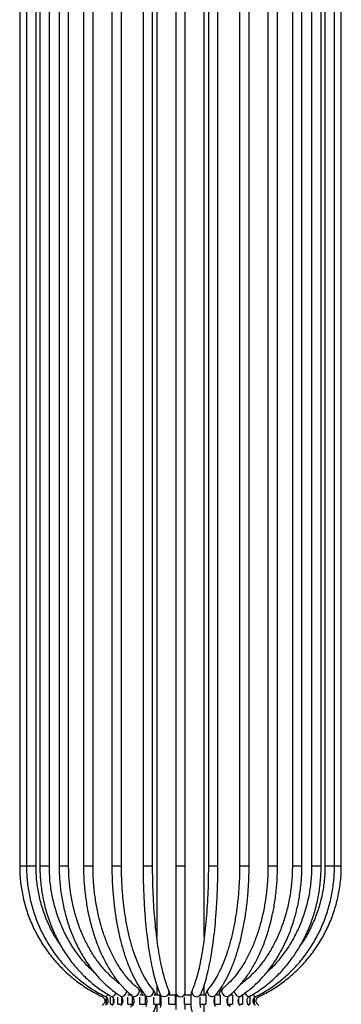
# Model space of a CAD drawing. Header units: millimetres. Extents: x 62 to 123, y 121 to 250.
# Tile 9 of 15: x 119.45 to 122.83, y 146.15 to 156.49. Entities that reach past the tile are written whole.
import ezdxf

# ---------------------------------------------------------------- set-up
doc = ezdxf.new("R2010")
doc.units = ezdxf.units.MM

msp = doc.modelspace()

# ---------------------------------------------------------------- linework, layer by layer
at = {"color": 7, "linetype": 'Continuous', "lineweight": 25}
for p, q in [((120.89165, 162.69721), (120.89165, 146.85572)), ((121.39165, 146.85611), (121.39165, 162.69721)), ((119.45069, 161.95163), (119.45069, 147.60157)), ((119.52241, 161.95163), (119.52241, 147.60157)), ((119.62241, 147.60157), (119.62241, 161.95163)), ((119.66271, 161.95163), (119.66271, 147.60157)), ((119.76271, 147.60157), (119.76271, 161.95163)), ((119.86546, 161.95163), (119.86546, 147.60157)), ((119.96546, 147.60157), (119.96546, 161.95163)), ((120.12181, 161.95163), (120.12181, 147.60157)), ((120.22181, 147.60157), (120.22181, 161.95163)), ((120.42054, 161.95163), (120.42054, 147.60157)), ((120.52054, 147.60157), (120.52054, 161.95163)), ((120.7486, 161.95163), (120.7486, 147.60157)), ((120.8486, 147.60157), (120.8486, 161.95163)), ((121.09165, 161.95163), (121.09165, 147.60157)), ((121.19165, 147.60157), (121.19165, 161.95163)), ((121.43471, 161.95163), (121.43471, 147.60157)), ((121.53471, 147.60157), (121.53471, 161.95163)), ((121.76277, 161.95163), (121.76277, 147.60157)), ((121.86277, 147.60157), (121.86277, 161.95163)), ((122.0615, 161.95163), (122.0615, 147.60157)), ((122.1615, 147.60157), (122.1615, 161.95163)), ((122.31784, 161.95163), (122.31784, 147.60157)), ((122.41784, 147.60157), (122.41784, 161.95163)), ((122.5206, 161.95163), (122.5206, 147.60157)), ((122.6206, 147.60157), (122.6206, 161.95163)), ((122.6609, 161.95163), (122.6609, 147.60157)), ((122.7609, 147.60157), (122.7609, 161.95163)), ((122.83261, 147.60157), (122.83261, 161.95163)), ((119.45069, 147.60157), (119.52241, 147.60157)), ((119.52241, 147.60157), (119.62241, 147.60157)), ((119.66271, 147.60157), (119.76271, 147.60157)), ((119.86546, 147.60157), (119.96546, 147.60157)), ((120.12181, 147.60157), (120.22181, 147.60157)), ((120.42054, 147.60157), (120.52054, 147.60157)), ((120.7486, 147.60157), (120.8486, 147.60157)), ((121.09165, 147.60157), (121.09165, 146.27292)), ((121.09165, 147.60157), (121.19165, 147.60157)), ((121.19165, 146.27292), (121.19165, 147.60157)), ((121.43471, 147.60157), (121.53471, 147.60157)), ((121.76277, 147.60157), (121.76709, 147.60157)), ((121.76709, 147.60157), (121.86277, 147.60157)), ((122.0615, 147.60157), (122.07105, 147.60157)), ((122.07105, 147.60157), (122.1615, 147.60157)), ((122.31784, 147.60157), (122.33439, 147.60157)), ((122.33439, 147.60157), (122.41784, 147.60157)), ((122.5206, 147.60157), (122.5456, 147.60157)), ((122.5456, 147.60157), (122.6206, 147.60157)), ((122.6609, 147.60157), (122.69545, 147.60157)), ((122.69545, 147.60157), (122.7609, 147.60157)), ((122.7609, 147.60157), (122.83261, 147.60157)), ((120.89165, 146.35036), (120.89165, 146.24706)), ((121.39165, 146.24706), (121.39165, 146.35161)), ((120.40715, 146.14706), (120.40715, 146.22155)), ((120.48225, 146.14706), (120.48225, 146.22155)), ((120.51991, 146.22611), (120.51991, 146.14706)), ((120.58617, 146.24706), (120.63398, 146.24706)), ((120.58617, 146.14706), (120.58617, 146.22155)), ((120.63398, 146.23546), (120.63398, 146.14706)), ((120.71437, 146.24706), (120.77024, 146.24706)), ((120.71437, 146.14706), (120.71437, 146.22155)), ((120.77024, 146.24706), (120.77024, 146.14706)), ((120.86124, 146.24706), (120.92274, 146.24706)), ((120.86124, 146.14706), (120.86124, 146.22155)), ((120.92274, 146.24706), (120.92274, 146.14706)), ((120.93303, 146.24706), (120.92274, 146.24706)), ((120.93303, 146.22821), (120.93303, 146.14706)), ((121.02037, 146.24706), (121.0848, 146.24706)), ((121.02037, 146.14706), (121.02037, 146.22155)), ((121.0848, 146.24706), (121.0848, 146.14706)), ((121.08521, 146.24706), (121.0848, 146.24706)), ((121.08521, 146.24706), (121.08521, 146.14706)), ((121.09165, 146.24706), (121.08521, 146.24706)), ((121.09165, 146.27292), (121.09165, 146.092)), ((121.18479, 146.24706), (121.24934, 146.24706)), ((121.18479, 146.14706), (121.18479, 146.22155)), ((121.19165, 146.24706), (121.19165, 146.27292)), ((121.24934, 146.24706), (121.24934, 146.14706)), ((121.25156, 146.24706), (121.24934, 146.24706)), ((121.34733, 146.24706), (121.40918, 146.24706)), ((121.34733, 146.14706), (121.34733, 146.22155)), ((121.40918, 146.24706), (121.40918, 146.14706)), ((121.50089, 146.14706), (121.50089, 146.22155)), ((121.51247, 146.24706), (121.55733, 146.24706)), ((121.55733, 146.24706), (121.55733, 146.14706)), ((121.64684, 146.2334), (121.64748, 146.2339)), ((121.66324, 146.24706), (121.68731, 146.24706)), ((121.68731, 146.24706), (121.68731, 146.14706)), ((121.76844, 146.2307), (121.76903, 146.2311)), ((121.79344, 146.24706), (121.79344, 146.14706)), ((121.87109, 146.23269), (121.87109, 146.14706)), ((120.36415, 146.14706), (120.36415, 146.2178)), ((120.40715, 146.14706), (120.43301, 146.14706)), ((120.43301, 146.21467), (120.43301, 146.14706)), ((120.48225, 146.14706), (120.51991, 146.14706)), ((120.52542, 146.14706), (120.51991, 146.14706)), ((120.58617, 146.14706), (120.63398, 146.14706)), ((120.64475, 146.14706), (120.63398, 146.14706)), ((120.71437, 146.14706), (120.77024, 146.14706)), ((120.78997, 146.14706), (120.77024, 146.14706)), ((120.86124, 146.14706), (120.92274, 146.14706)), ((120.89165, 146.14706), (120.89165, 146.01331)), ((120.93303, 146.14706), (120.92274, 146.14706)), ((121.02037, 146.14706), (121.0848, 146.14706)), ((121.08521, 146.14706), (121.0848, 146.14706)), ((121.09165, 146.14706), (121.08521, 146.14706)), ((121.18479, 146.14706), (121.24934, 146.14706)), ((121.19165, 146.092), (121.19165, 146.14706)), ((121.3469, 146.14706), (121.34733, 146.14706)), ((121.34733, 146.14706), (121.40918, 146.14706)), ((121.39165, 146.01456), (121.39165, 146.14706)), ((121.50003, 146.14706), (121.50089, 146.14706)), ((121.50089, 146.14706), (121.55733, 146.14706)), ((121.63874, 146.14706), (121.63874, 146.2184)), ((121.63874, 146.14706), (121.68731, 146.14706)), ((121.75487, 146.15351), (121.75487, 146.21255)), ((121.75487, 146.14706), (121.79344, 146.14706)), ((121.84419, 146.14706), (121.87109, 146.14706)), ((121.91685, 146.21547), (121.91685, 146.14706))]:
    msp.add_line(p, q, dxfattribs=at)
at = {"color": 7, "linetype": 'Continuous', "lineweight": 25, "flags": 128}
for points in [[(120.3173, 146.22773), (120.31751, 146.22769), (120.32112, 146.23113), (120.32724, 146.24064)], [(120.3516, 146.22812), (120.35353, 146.22769), (120.36098, 146.23113), (120.37039, 146.24094), (120.37818, 146.25209)], [(120.41854, 146.229), (120.42399, 146.22769), (120.43496, 146.23113), (120.44708, 146.24094), (120.45848, 146.25561), (120.46405, 146.26543)], [(120.51488, 146.23069), (120.52582, 146.22769), (120.53983, 146.23113), (120.55412, 146.24094), (120.56651, 146.25561), (120.57512, 146.27292), (120.57839, 146.28705)], [(120.63582, 146.2339), (120.64004, 146.23113), (120.65456, 146.22769), (120.671, 146.23113), (120.68684, 146.24094), (120.69967, 146.25561), (120.70754, 146.27292), (120.70926, 146.29023), (120.70456, 146.3049), (120.69843, 146.31188)], [(120.77541, 146.24025), (120.78778, 146.23113), (120.8046, 146.22769), (120.82274, 146.23113), (120.83944, 146.24094), (120.85215, 146.25561), (120.85894, 146.27292), (120.85879, 146.29023), (120.8517, 146.3049), (120.85114, 146.30556)], [(120.92804, 146.25276), (120.93608, 146.24094), (120.95098, 146.23113), (120.96936, 146.22769), (120.98841, 146.23113), (121.00524, 146.24094), (121.01728, 146.25561), (121.0227, 146.27292), (121.02067, 146.29023), (121.0195, 146.29318)], [(121.26375, 146.29306), (121.26263, 146.29023), (121.26061, 146.27292)], [(121.57576, 146.27292), (121.58364, 146.25561), (121.59647, 146.24094), (121.61231, 146.23113), (121.62874, 146.22769), (121.64327, 146.23113), (121.64684, 146.2334)], [(121.70506, 146.28582), (121.70819, 146.27292), (121.7168, 146.25561), (121.72919, 146.24094), (121.74348, 146.23113), (121.75749, 146.22769), (121.76844, 146.2307)], [(121.81585, 146.27292), (121.82482, 146.25561), (121.83623, 146.24094), (121.84834, 146.23113), (121.85931, 146.22769), (121.86476, 146.229)], [(121.90504, 146.25222), (121.91292, 146.24094), (121.92232, 146.23113), (121.92978, 146.22769), (121.9317, 146.22811)], [(121.95592, 146.24089), (121.96218, 146.23113), (121.9658, 146.22769), (121.96601, 146.22773)]]:
    msp.add_lwpolyline(points, dxfattribs=at)
at = {"color": 7, "linetype": 'Continuous', "lineweight": 25}
for centre, radius, start, end in [((121.14165, 146.27696), 0.05016, 184.621983, 355.378017), ((121.31111, 146.27774), 0.05074, 185.458419, 330.492865), ((121.46087, 146.28144), 0.03749, 140.078971, 193.145675), ((121.4751, 146.27953), 0.05117, 187.428718, 309.877176), ((121.6092, 146.28564), 0.03578, 132.808145, 200.830003)]:
    msp.add_arc(centre, radius, start, end, dxfattribs=at)
for points, knots in [([(119.45069, 147.60157), (119.45114, 147.57398), (119.45244, 147.49478), (119.4667, 147.36444), (119.49832, 147.21263), (119.54538, 147.06483), (119.60711, 146.92263), (119.68294, 146.78748), (119.77206, 146.6608), (119.87356, 146.54392), (119.98635, 146.43798), (120.10937, 146.34435), (120.22097, 146.27538), (120.29218, 146.24016), (120.3173, 146.22773)], [0, 0, 0, 0, 0.04822025, 0.1384599, 0.2287275, 0.31899465, 0.40926087, 0.49952572, 0.58978883, 0.68004989, 0.77030867, 0.86056502, 0.95081891, 1, 1, 1, 1]), ([(119.52241, 147.60157), (119.52284, 147.57402), (119.52408, 147.49483), (119.53773, 147.36446), (119.56804, 147.21255), (119.61315, 147.06466), (119.67233, 146.92236), (119.74503, 146.78713), (119.83049, 146.66038), (119.92781, 146.54345), (120.03596, 146.4375), (120.1539, 146.34387), (120.26038, 146.27525), (120.32808, 146.24027), (120.3516, 146.22812)], [0, 0, 0, 0, 0.04819774, 0.13857846, 0.22898802, 0.31939526, 0.40979689, 0.50018955, 0.59056984, 0.68093445, 0.77128034, 0.86160496, 0.95190655, 1, 1, 1, 1]), ([(119.87176, 146.78234), (119.85417, 146.80833), (119.80907, 146.87495), (119.75076, 146.9919), (119.69617, 147.13022), (119.65621, 147.27414), (119.63128, 147.419), (119.623, 147.52878), (119.62251, 147.5888), (119.62241, 147.60157)], [0, 0, 0, 0, 0.1094907, 0.28068757, 0.45184675, 0.62297412, 0.79407595, 0.95618196, 1, 1, 1, 1]), ([(119.66271, 147.60157), (119.6631, 147.5741), (119.66423, 147.49495), (119.67668, 147.36458), (119.70437, 147.21255), (119.74561, 147.06452), (119.79973, 146.92208), (119.86625, 146.78671), (119.94445, 146.65982), (120.03355, 146.54276), (120.13257, 146.43672), (120.24058, 146.34303), (120.33713, 146.27512), (120.39806, 146.24061), (120.41855, 146.229)], [0, 0, 0, 0, 0.0481579, 0.1387805, 0.22943635, 0.32009401, 0.41074907, 0.50139548, 0.5920252, 0.682628, 0.7731917, 0.86370295, 0.95414859, 1, 1, 1, 1]), ([(120.23743, 146.48158), (120.22292, 146.49405), (120.17388, 146.53619), (120.0993, 146.62095), (120.01485, 146.73409), (119.94167, 146.85761), (119.87996, 146.98918), (119.83057, 147.12759), (119.79396, 147.27125), (119.77112, 147.41598), (119.7633, 147.52671), (119.76282, 147.58775), (119.76271, 147.60157)], [0, 0, 0, 0, 0.048741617, 0.164615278, 0.28039786, 0.396106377, 0.511757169, 0.627364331, 0.742939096, 0.8584899, 0.967957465, 1, 1, 1, 1]), ([(119.86546, 147.60157), (119.8658, 147.57421), (119.86676, 147.49518), (119.87746, 147.36491), (119.9013, 147.21286), (119.93682, 147.06479), (119.98348, 146.92226), (120.04086, 146.78675), (120.1084, 146.65968), (120.18542, 146.54241), (120.27112, 146.43614), (120.3647, 146.34224), (120.44711, 146.2753), (120.49853, 146.24146), (120.51488, 146.23069)], [0, 0, 0, 0, 0.04811139, 0.13901115, 0.22995212, 0.32091068, 0.41188987, 0.50288963, 0.59390451, 0.68491699, 0.77590194, 0.86682252, 0.95763092, 1, 1, 1, 1]), ([(120.51369, 146.35295), (120.48342, 146.37659), (120.42148, 146.42497), (120.33547, 146.51474), (120.25513, 146.61683), (120.18321, 146.73012), (120.12039, 146.85299), (120.06739, 146.98422), (120.02482, 147.12231), (119.99314, 147.26576), (119.97285, 147.41294), (119.96595, 147.52556), (119.96555, 147.58848), (119.96546, 147.60157)], [0, 0, 0, 0, 0.093831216, 0.191979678, 0.289952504, 0.387810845, 0.485602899, 0.583362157, 0.681107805, 0.778848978, 0.876591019, 0.974333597, 1, 1, 1, 1]), ([(120.12181, 147.60157), (120.12207, 147.57435), (120.12283, 147.49554), (120.13129, 147.36559), (120.15016, 147.21377), (120.17831, 147.06591), (120.2153, 146.92352), (120.26086, 146.78808), (120.31455, 146.66096), (120.3759, 146.5435), (120.44437, 146.43688), (120.51938, 146.34252), (120.58424, 146.27666), (120.62416, 146.24357), (120.63582, 146.23391)], [0, 0, 0, 0, 0.04807486, 0.13922579, 0.23042498, 0.32166183, 0.41295421, 0.50431879, 0.59576888, 0.68731061, 0.77893584, 0.87060771, 0.96221742, 1, 1, 1, 1]), ([(120.69837, 146.31193), (120.68516, 146.32297), (120.64649, 146.35532), (120.58501, 146.41962), (120.5163, 146.50866), (120.4532, 146.61003), (120.39642, 146.72237), (120.34665, 146.84455), (120.30448, 146.97524), (120.27044, 147.11298), (120.24493, 147.25626), (120.22837, 147.40344), (120.22231, 147.51925), (120.22191, 147.58537), (120.22181, 147.60157)], [0, 0, 0, 0, 0.047952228, 0.140371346, 0.232589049, 0.324663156, 0.416707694, 0.508776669, 0.600905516, 0.693103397, 0.78536494, 0.8776772, 0.970023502, 1, 1, 1, 1]), ([(120.42054, 147.60157), (120.42072, 147.57452), (120.42124, 147.49607), (120.42708, 147.36666), (120.44011, 147.21542), (120.45955, 147.06813), (120.48512, 146.9263), (120.51661, 146.79135), (120.55376, 146.66463), (120.59631, 146.54741), (120.64393, 146.4408), (120.69642, 146.34605), (120.74106, 146.28125), (120.76827, 146.24878), (120.77541, 146.24025)], [0, 0, 0, 0, 0.04807079, 0.13942463, 0.23082853, 0.32227997, 0.41380841, 0.50544783, 0.59723844, 0.68922791, 0.78147014, 0.87401708, 0.96689115, 1, 1, 1, 1]), ([(120.85112, 146.30558), (120.84209, 146.31649), (120.81602, 146.348), (120.77419, 146.41104), (120.72725, 146.49839), (120.68378, 146.59837), (120.64439, 146.70967), (120.60966, 146.83116), (120.58007, 146.96144), (120.55603, 147.09903), (120.53784, 147.24237), (120.52584, 147.3898), (120.52102, 147.51026), (120.52065, 147.58097), (120.52054, 147.60157)], [0, 0, 0, 0, 0.04790525, 0.13842002, 0.22904695, 0.31990904, 0.41106634, 0.50249647, 0.59415236, 0.68598453, 0.77794839, 0.8700055, 0.96212277, 1, 1, 1, 1]), ([(120.7486, 147.60157), (120.74869, 147.5747), (120.74896, 147.49672), (120.75192, 147.36809), (120.75855, 147.21777), (120.76843, 147.07143), (120.78142, 146.93062), (120.7974, 146.79676), (120.81624, 146.67121), (120.8378, 146.55521), (120.86191, 146.4498), (120.88851, 146.35608), (120.91096, 146.29257), (120.92463, 146.26071), (120.92805, 146.25274)], [0, 0, 0, 0, 0.04812175, 0.13966101, 0.23124351, 0.32285987, 0.41453361, 0.50629467, 0.59818387, 0.69026017, 0.7826133, 0.87538633, 0.96881732, 1, 1, 1, 1]), ([(121.01954, 146.2931), (121.01488, 146.30411), (121.00164, 146.33541), (120.98026, 146.39822), (120.95625, 146.48502), (120.93384, 146.58492), (120.91345, 146.69652), (120.89541, 146.8185), (120.88002, 146.94936), (120.86748, 147.0876), (120.85795, 147.23162), (120.8516, 147.3798), (120.8489, 147.50384), (120.84867, 147.57791), (120.8486, 147.60157)], [0, 0, 0, 0, 0.04797592, 0.13629447, 0.22561022, 0.31586543, 0.40672592, 0.49798137, 0.58949881, 0.68119239, 0.77300474, 0.86489581, 0.95683598, 1, 1, 1, 1]), ([(121.43471, 147.60157), (121.43462, 147.57508), (121.43435, 147.49818), (121.43143, 147.37137), (121.4249, 147.22329), (121.41518, 147.07939), (121.40244, 146.94129), (121.38684, 146.81056), (121.36857, 146.68868), (121.34788, 146.57711), (121.32509, 146.47713), (121.3006, 146.39023), (121.27982, 146.33073), (121.26743, 146.30167), (121.26377, 146.2931)], [0, 0, 0, 0, 0.04832274, 0.14026375, 0.2322152, 0.32412539, 0.4159691, 0.50771378, 0.59931479, 0.69070768, 0.78179551, 0.87242738, 0.96236295, 1, 1, 1, 1]), ([(121.35526, 146.25274), (121.36056, 146.26526), (121.37623, 146.30231), (121.40034, 146.37392), (121.42677, 146.47133), (121.45053, 146.58007), (121.47159, 146.69894), (121.48985, 146.82693), (121.50518, 146.96281), (121.51747, 147.10524), (121.52661, 147.25278), (121.53249, 147.4039), (121.53455, 147.52083), (121.53468, 147.58676), (121.53471, 147.60157)], [0, 0, 0, 0, 0.04849469, 0.14346298, 0.23730953, 0.33030342, 0.42277282, 0.5149097, 0.60682949, 0.69860501, 0.79028469, 0.88190266, 0.97348473, 1, 1, 1, 1]), ([(121.76277, 147.60157), (121.76259, 147.57526), (121.76208, 147.49884), (121.75639, 147.37281), (121.74369, 147.22565), (121.72478, 147.08272), (121.70004, 146.94566), (121.66973, 146.81604), (121.6343, 146.69535), (121.59423, 146.58501), (121.55012, 146.48624), (121.50267, 146.40038), (121.46276, 146.34216), (121.43894, 146.31366), (121.43219, 146.30558)], [0, 0, 0, 0, 0.04837121, 0.14049234, 0.23261462, 0.32467867, 0.41665303, 0.50850129, 0.6001805, 0.69164032, 0.78282499, 0.87368259, 0.96419261, 1, 1, 1, 1]), ([(121.50789, 146.24025), (121.51835, 146.25288), (121.54873, 146.28961), (121.59587, 146.36091), (121.64763, 146.4577), (121.69454, 146.56646), (121.73631, 146.6857), (121.77259, 146.81423), (121.80312, 146.95073), (121.82764, 147.09382), (121.84599, 147.24206), (121.85791, 147.39393), (121.86237, 147.51444), (121.86269, 147.58372), (121.86277, 147.60157)], [0, 0, 0, 0, 0.04857508, 0.14117713, 0.23383611, 0.32630812, 0.41852416, 0.51050155, 0.60228295, 0.6939133, 0.78543294, 0.87687656, 0.96827429, 1, 1, 1, 1]), ([(122.0615, 147.60157), (122.06125, 147.57542), (122.06051, 147.49937), (122.05232, 147.3739), (122.034, 147.22733), (122.00674, 147.08498), (121.97103, 146.94848), (121.92729, 146.81937), (121.87608, 146.69909), (121.81805, 146.589), (121.75397, 146.49024), (121.68462, 146.40404), (121.62732, 146.34687), (121.59345, 146.31895), (121.58493, 146.31193)], [0, 0, 0, 0, 0.04836865, 0.14069704, 0.23303017, 0.32531708, 0.41753867, 0.50967759, 0.60172068, 0.69366362, 0.78551929, 0.87733138, 0.96915998, 1, 1, 1, 1]), ([(121.64749, 146.23391), (121.66243, 146.2464), (121.70535, 146.28229), (121.77244, 146.35232), (121.84638, 146.44745), (121.91392, 146.55488), (121.97445, 146.67318), (122.02733, 146.80113), (122.07205, 146.93732), (122.10818, 147.08033), (122.13544, 147.22869), (122.15341, 147.38085), (122.16074, 147.50583), (122.16132, 147.5795), (122.1615, 147.60157)], [0, 0, 0, 0, 0.04851549, 0.13939462, 0.23052302, 0.32187162, 0.41330259, 0.50471487, 0.59607691, 0.68738057, 0.77863073, 0.86983919, 0.96102119, 1, 1, 1, 1]), ([(121.76842, 146.23069), (121.7871, 146.24304), (121.84062, 146.27844), (121.92455, 146.34768), (122.01727, 146.44188), (122.10219, 146.54839), (122.17853, 146.66586), (122.24545, 146.79313), (122.30227, 146.92883), (122.34837, 147.07153), (122.38335, 147.21974), (122.40666, 147.3719), (122.4167, 147.49987), (122.41756, 147.57656), (122.41784, 147.60157)], [0, 0, 0, 0, 0.04841635, 0.13875597, 0.22924009, 0.31988744, 0.41065242, 0.5014936, 0.59237857, 0.68328496, 0.77419679, 0.86510962, 0.95602375, 1, 1, 1, 1]), ([(122.31784, 147.60157), (122.31752, 147.57556), (122.3166, 147.49974), (122.30625, 147.37459), (122.28306, 147.22827), (122.24853, 147.08613), (122.20327, 146.94978), (122.14776, 146.82072), (122.08266, 146.70043), (122.00878, 146.59003), (121.92673, 146.49142), (121.84844, 146.41308), (121.79549, 146.37375), (121.77442, 146.3581)], [0, 0, 0, 0, 0.05127641, 0.14950481, 0.24774999, 0.34597313, 0.4441712, 0.54234555, 0.64050429, 0.73865866, 0.83683484, 0.93507425, 1, 1, 1, 1]), ([(121.86475, 146.229), (121.88635, 146.24126), (121.94826, 146.27639), (122.04551, 146.34522), (122.15306, 146.43897), (122.25166, 146.54504), (122.34038, 146.66206), (122.41826, 146.78891), (122.4845, 146.92423), (122.53838, 147.06662), (122.5794, 147.21461), (122.60691, 147.36663), (122.61913, 147.49632), (122.62022, 147.57479), (122.6206, 147.60157)], [0, 0, 0, 0, 0.048325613, 0.138545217, 0.228834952, 0.319197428, 0.409625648, 0.500109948, 0.590639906, 0.681205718, 0.771798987, 0.862413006, 0.95304268, 1, 1, 1, 1]), ([(121.93171, 146.22812), (121.95531, 146.24032), (122.02304, 146.27532), (122.12952, 146.34395), (122.24735, 146.4375), (122.35541, 146.54337), (122.45267, 146.6602), (122.53809, 146.78684), (122.61079, 146.92196), (122.66998, 147.06417), (122.71513, 147.21198), (122.74548, 147.36386), (122.75921, 147.49442), (122.76046, 147.57382), (122.7609, 147.60157)], [0, 0, 0, 0, 0.04826069, 0.13847192, 0.22872181, 0.31899349, 0.40928755, 0.4996035, 0.58994, 0.68029508, 0.77066637, 0.86105123, 0.95144687, 1, 1, 1, 1]), ([(121.96601, 146.22773), (121.99064, 146.23991), (122.06136, 146.27486), (122.17255, 146.3434), (122.29565, 146.43688), (122.40855, 146.54268), (122.51017, 146.65943), (122.59943, 146.786), (122.67541, 146.92105), (122.7373, 147.06317), (122.78453, 147.2109), (122.81633, 147.36269), (122.83082, 147.49361), (122.83215, 147.5734), (122.83261, 147.60157)], [0, 0, 0, 0, 0.04822738, 0.13844692, 0.22869533, 0.31894592, 0.40919884, 0.49945422, 0.58971206, 0.67997224, 0.77023459, 0.86049882, 0.95076459, 1, 1, 1, 1]), ([(122.5206, 147.60157), (122.52023, 147.57567), (122.51915, 147.49997), (122.50707, 147.37493), (122.47997, 147.22861), (122.43957, 147.08644), (122.38658, 146.94999), (122.32149, 146.82088), (122.24528, 146.70013), (122.15788, 146.59056), (122.08993, 146.5164), (122.04914, 146.483), (122.04335, 146.47826)], [0, 0, 0, 0, 0.05982551, 0.17490956, 0.2900248, 0.40513643, 0.52025013, 0.63537387, 0.75051868, 0.86569905, 0.98093295, 1, 1, 1, 1]), ([(122.6609, 147.60157), (122.66049, 147.57575), (122.65931, 147.50009), (122.64603, 147.37504), (122.61611, 147.22863), (122.57173, 147.08618), (122.51261, 146.9501), (122.45828, 146.84736), (122.41979, 146.79365), (122.40982, 146.77973)], [0, 0, 0, 0, 0.08824111, 0.25861989, 0.4290533, 0.59949034, 0.7699382, 0.94040442, 1, 1, 1, 1]), ([(120.3173, 146.22773), (120.32025, 146.2261), (120.3286, 146.2215), (120.3394, 146.20927), (120.34619, 146.19137), (120.3459, 146.17212), (120.33867, 146.15452), (120.32793, 146.14295), (120.31991, 146.1386), (120.3173, 146.13719)], [0, 0, 0, 0, 0.09079123, 0.25667465, 0.42379884, 0.58939732, 0.75434838, 0.91995626, 1, 1, 1, 1]), ([(120.3516, 146.22812), (120.35426, 146.22659), (120.36144, 146.22245), (120.37101, 146.21152), (120.37785, 146.19523), (120.37911, 146.17713), (120.37443, 146.15974), (120.36489, 146.14517), (120.35605, 146.1396), (120.3516, 146.1368)], [0, 0, 0, 0, 0.090853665, 0.245652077, 0.391496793, 0.544828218, 0.69503655, 0.846529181, 1, 1, 1, 1]), ([(120.41855, 146.229), (120.42064, 146.22769), (120.426, 146.22432), (120.43416, 146.21459), (120.44067, 146.19944), (120.44294, 146.18201), (120.4404, 146.1645), (120.43371, 146.14961), (120.42562, 146.14032), (120.42049, 146.13713), (120.41855, 146.13592)], [0, 0, 0, 0, 0.09112639, 0.23346641, 0.36541562, 0.50433642, 0.64048077, 0.77622159, 0.91546927, 1, 1, 1, 1]), ([(120.51488, 146.23069), (120.51622, 146.22973), (120.51934, 146.22748), (120.52602, 146.21888), (120.53199, 146.20447), (120.53485, 146.18668), (120.53376, 146.1683), (120.52903, 146.15201), (120.52142, 146.13924), (120.51716, 146.13597), (120.51488, 146.13423)], [0, 0, 0, 0, 0.09177562, 0.21448551, 0.34328565, 0.47052368, 0.5993652, 0.72796997, 0.85450598, 1, 1, 1, 1]), ([(120.63582, 146.23391), (120.63639, 146.23342), (120.63762, 146.23236), (120.64266, 146.22468), (120.64752, 146.21161), (120.65078, 146.19413), (120.65111, 146.17406), (120.64811, 146.15534), (120.6432, 146.14137), (120.6379, 146.13283), (120.63651, 146.13162), (120.63582, 146.13101)], [0, 0, 0, 0, 0.09217605, 0.19839915, 0.30638373, 0.42430683, 0.5512653, 0.68134158, 0.7928521, 0.89552513, 1, 1, 1, 1]), ([(120.74074, 146.24706), (120.74071, 146.24717), (120.73743, 146.26369), (120.7235, 146.28724), (120.70561, 146.30482), (120.69837, 146.31193)], [0, 0, 0, 0, 0.00384704, 0.59736748, 1, 1, 1, 1]), ([(120.77558, 146.23998), (120.77564, 146.23992), (120.77579, 146.23975), (120.77875, 146.23403), (120.78225, 146.22315), (120.78555, 146.20607), (120.78707, 146.18397), (120.78588, 146.16102), (120.7824, 146.14212), (120.77853, 146.13024), (120.77561, 146.12492), (120.77555, 146.12487), (120.77553, 146.12485)], [0, 0, 0, 0, 0.0617232, 0.14357843, 0.23970826, 0.35532277, 0.48837858, 0.63114779, 0.75681135, 0.86353897, 0.95167804, 1, 1, 1, 1]), ([(120.87849, 146.24706), (120.87812, 146.24925), (120.87501, 146.26752), (120.86559, 146.28681), (120.85408, 146.30174), (120.85112, 146.30558)], [0, 0, 0, 0, 0.09167716, 0.76639806, 1, 1, 1, 1]), ([(120.92807, 146.25266), (120.92828, 146.25215), (120.9287, 146.25112), (120.93085, 146.24293), (120.93321, 146.22889), (120.93532, 146.20665), (120.93604, 146.17848), (120.93482, 146.15045), (120.9322, 146.12891), (120.92961, 146.11664), (120.92816, 146.11244), (120.92807, 146.11225), (120.92806, 146.11221)], [0, 0, 0, 0, 0.0707767, 0.14432373, 0.24557044, 0.37243339, 0.51741133, 0.66991396, 0.80046795, 0.90381867, 0.97844396, 1, 1, 1, 1]), ([(121.03108, 146.24718), (121.03083, 146.24961), (121.02893, 146.26812), (121.0239, 146.28149), (121.01954, 146.2931)], [0, 0, 0, 0, 0.1316072, 1, 1, 1, 1]), ([(121.26377, 146.2931), (121.26164, 146.28741), (121.2557, 146.27154), (121.25102, 146.24711), (121.24976, 146.22516), (121.24934, 146.2179)], [0, 0, 0, 0, 0.2720758, 0.75920685, 1, 1, 1, 1]), ([(121.35136, 146.23597), (121.35137, 146.2361), (121.35206, 146.24186), (121.35374, 146.24803), (121.35515, 146.25249), (121.35523, 146.25267), (121.35525, 146.25271)], [0, 0, 0, 0, 0.01208331, 0.52379011, 0.89327244, 1, 1, 1, 1]), ([(121.43219, 146.30558), (121.42761, 146.29926), (121.4158, 146.28293), (121.40697, 146.26295), (121.40461, 146.24788), (121.40448, 146.24706)], [0, 0, 0, 0, 0.37457203, 0.96622747, 1, 1, 1, 1]), ([(121.50773, 146.12493), (121.50766, 146.125), (121.50751, 146.12516), (121.50456, 146.13089), (121.50106, 146.14177), (121.49776, 146.15885), (121.49624, 146.18095), (121.49743, 146.2039), (121.50091, 146.2228), (121.50477, 146.23468), (121.50769, 146.24), (121.50776, 146.24005), (121.50778, 146.24007)], [0, 0, 0, 0, 0.061723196, 0.143578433, 0.239708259, 0.355322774, 0.488378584, 0.631147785, 0.756811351, 0.863538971, 0.951678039, 1, 1, 1, 1]), ([(121.58493, 146.31193), (121.57861, 146.30592), (121.56287, 146.29096), (121.54879, 146.26834), (121.5445, 146.25069), (121.54362, 146.24706)], [0, 0, 0, 0, 0.34785447, 0.866005, 1, 1, 1, 1]), ([(121.64749, 146.13101), (121.64692, 146.1315), (121.64569, 146.13256), (121.64065, 146.14024), (121.63579, 146.15331), (121.63253, 146.17079), (121.63219, 146.19086), (121.63519, 146.20958), (121.6401, 146.22355), (121.64541, 146.23209), (121.64679, 146.2333), (121.64749, 146.23391)], [0, 0, 0, 0, 0.09217605, 0.19839915, 0.30638373, 0.42430683, 0.5512653, 0.68134158, 0.7928521, 0.89552513, 1, 1, 1, 1]), ([(121.76842, 146.13423), (121.76709, 146.13519), (121.76396, 146.13744), (121.75728, 146.14604), (121.75132, 146.16045), (121.74845, 146.17824), (121.74955, 146.19662), (121.75427, 146.21291), (121.76189, 146.22568), (121.76615, 146.22895), (121.76842, 146.23069)], [0, 0, 0, 0, 0.09177562, 0.21448551, 0.34328565, 0.47052368, 0.5993652, 0.72796997, 0.85450598, 1, 1, 1, 1]), ([(121.86475, 146.13592), (121.86266, 146.13723), (121.8573, 146.1406), (121.84914, 146.15033), (121.84264, 146.16548), (121.84037, 146.18291), (121.8429, 146.20042), (121.8496, 146.21531), (121.85769, 146.2246), (121.86282, 146.22779), (121.86475, 146.229)], [0, 0, 0, 0, 0.09112639, 0.23346641, 0.36541562, 0.50433642, 0.64048077, 0.77622159, 0.91546927, 1, 1, 1, 1]), ([(121.93171, 146.1368), (121.92905, 146.13833), (121.92186, 146.14247), (121.91229, 146.1534), (121.90545, 146.16968), (121.9042, 146.18779), (121.90887, 146.20518), (121.91841, 146.21975), (121.92726, 146.22532), (121.93171, 146.22812)], [0, 0, 0, 0, 0.09085366, 0.24565208, 0.39149679, 0.54482822, 0.69503655, 0.84652918, 1, 1, 1, 1]), ([(121.96601, 146.13719), (121.96306, 146.13882), (121.9547, 146.14342), (121.9439, 146.15565), (121.93711, 146.17355), (121.9374, 146.1928), (121.94463, 146.2104), (121.95538, 146.22197), (121.9634, 146.22632), (121.96601, 146.22773)], [0, 0, 0, 0, 0.09079123, 0.25667465, 0.42379884, 0.58939732, 0.75434838, 0.91995626, 1, 1, 1, 1]), ([(120.62094, 146.11823), (120.62542, 146.12716), (120.63004, 146.13638), (120.63069, 146.14673), (120.63071, 146.14706)], [0, 0, 0, 0, 0.96754992, 1, 1, 1, 1]), ([(120.85112, 146.05933), (120.85575, 146.06562), (120.86769, 146.08184), (120.87883, 146.11095), (120.88212, 146.13628), (120.88353, 146.14706)], [0, 0, 0, 0, 0.26655265, 0.68758601, 1, 1, 1, 1]), ([(121.24877, 146.14879), (121.24987, 146.1355), (121.25233, 146.10567), (121.25969, 146.0839), (121.26377, 146.07182)], [0, 0, 0, 0, 0.44548975, 1, 1, 1, 1]), ([(121.35523, 146.11226), (121.35503, 146.11276), (121.3546, 146.11378), (121.35247, 146.12205), (121.35048, 146.13294), (121.34964, 146.14305), (121.3493, 146.14706)], [0, 0, 0, 0, 0.22670586, 0.46228539, 0.78659015, 1, 1, 1, 1]), ([(121.6542, 146.14706), (121.6549, 146.13827), (121.65567, 146.1286), (121.66009, 146.12073), (121.66049, 146.12001)], [0, 0, 0, 0, 0.909324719, 1, 1, 1, 1])]:
    msp.add_open_spline(points, degree=3, knots=knots, dxfattribs=at)

doc.saveas('drawing.dxf')
